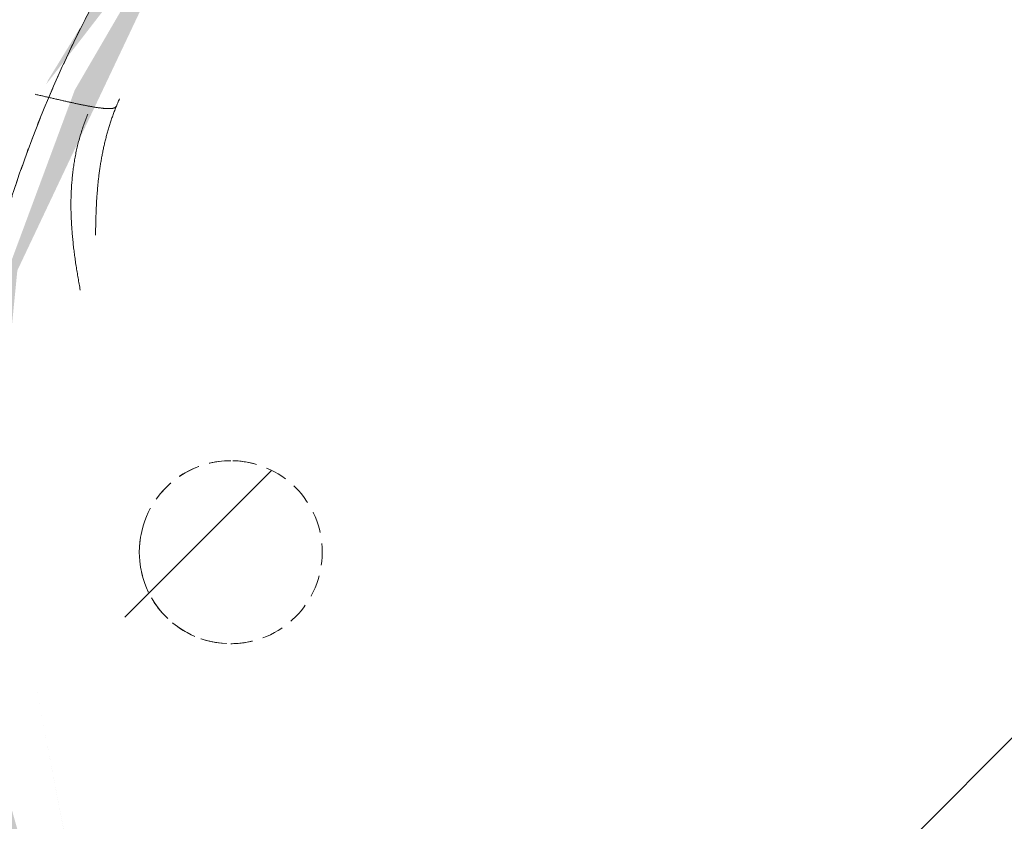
# Model space of a CAD drawing. Header units: millimetres. Extents: x 16156 to 91527, y 4646 to 113494.
# Tile 165 of 210: x 24545 to 24760, y 82223 to 82399. Entities that reach past the tile are written whole.
import ezdxf

# ---------------------------------------------------------------- set-up
doc = ezdxf.new("R2010")
doc.units = ezdxf.units.MM
doc.linetypes.add('ARC Demolished', pattern=[7.14375, 4.7625, -2.38125])
for name, color, linetype, lineweight in [('A--AR9__AlgVoorz', 1, 'Continuous', 9), ('A--L74__VasteSanitaireVoorz', 1, 'ARC Demolished', 9), ('A--L82__LosseGebruikersInvent', 1, 'ARC Demolished', 9)]:
    doc.layers.add(name, color=color, linetype=linetype, lineweight=lineweight)
pattern_1 = [(45, (0, 0), (-212.132, 212.132), [])]
pattern_2 = [(135, (82282.24, -24786.26), (-212.132, -212.132), [])]

# ---------------------------------------------------------------- blocks, each defined once
blk = doc.blocks.new('FP_199-AB-Begane grond - slooptekening')
at = {"layer": 'A--L82__LosseGebruikersInvent', "color": 240, "linetype": 'Continuous'}
for p, q in [((24559.67, 82377.13), (24559.55, 82376.83)), ((24559.67, 82377.13), (24559.55, 82376.83)), ((24559.78, 82377.42), (24559.67, 82377.13)), ((24559.78, 82377.42), (24559.67, 82377.13)), ((24559.9, 82377.71), (24559.78, 82377.42)), ((24559.9, 82377.71), (24559.78, 82377.42)), ((24560.02, 82378.01), (24559.9, 82377.71)), ((24560.02, 82378.01), (24559.9, 82377.71)), ((24558.91, 82375.05), (24558.81, 82374.75)), ((24558.91, 82375.05), (24558.81, 82374.75)), ((24559.01, 82375.35), (24558.91, 82375.05)), ((24559.01, 82375.35), (24558.91, 82375.05)), ((24559.12, 82375.65), (24559.01, 82375.35)), ((24559.12, 82375.65), (24559.01, 82375.35)), ((24559.22, 82375.95), (24559.12, 82375.65)), ((24559.22, 82375.95), (24559.12, 82375.65)), ((24559.33, 82376.24), (24559.22, 82375.95)), ((24559.33, 82376.24), (24559.22, 82375.95)), ((24559.44, 82376.54), (24559.33, 82376.24)), ((24559.44, 82376.54), (24559.33, 82376.24)), ((24559.55, 82376.83), (24559.44, 82376.54)), ((24559.55, 82376.83), (24559.44, 82376.54)), ((24558.26, 82372.94), (24558.17, 82372.63)), ((24558.26, 82372.94), (24558.17, 82372.63)), ((24558.34, 82373.24), (24558.26, 82372.94)), ((24558.34, 82373.24), (24558.26, 82372.94)), ((24558.43, 82373.54), (24558.34, 82373.24)), ((24558.43, 82373.54), (24558.34, 82373.24)), ((24558.52, 82373.85), (24558.43, 82373.54)), ((24558.52, 82373.85), (24558.43, 82373.54)), ((24558.62, 82374.15), (24558.52, 82373.85)), ((24558.62, 82374.15), (24558.52, 82373.85)), ((24558.71, 82374.45), (24558.62, 82374.15)), ((24558.71, 82374.45), (24558.62, 82374.15)), ((24558.81, 82374.75), (24558.71, 82374.45)), ((24558.81, 82374.75), (24558.71, 82374.45)), ((24557.7, 82370.79), (24557.63, 82370.48)), ((24557.7, 82370.79), (24557.63, 82370.48)), ((24557.77, 82371.1), (24557.7, 82370.79)), ((24557.77, 82371.1), (24557.7, 82370.79)), ((24557.85, 82371.4), (24557.77, 82371.1)), ((24557.85, 82371.4), (24557.77, 82371.1)), ((24557.92, 82371.71), (24557.85, 82371.4)), ((24557.92, 82371.71), (24557.85, 82371.4)), ((24558, 82372.02), (24557.92, 82371.71)), ((24558, 82372.02), (24557.92, 82371.71)), ((24558.09, 82372.33), (24558, 82372.02)), ((24558.09, 82372.33), (24558, 82372.02)), ((24558.17, 82372.63), (24558.09, 82372.33)), ((24558.17, 82372.63), (24558.09, 82372.33)), ((24557.24, 82368.6), (24557.18, 82368.29)), ((24557.24, 82368.6), (24557.18, 82368.29)), ((24557.3, 82368.92), (24557.24, 82368.6)), ((24557.3, 82368.92), (24557.24, 82368.6)), ((24557.36, 82369.23), (24557.3, 82368.92)), ((24557.36, 82369.23), (24557.3, 82368.92)), ((24557.42, 82369.54), (24557.36, 82369.23)), ((24557.42, 82369.54), (24557.36, 82369.23)), ((24557.49, 82369.86), (24557.42, 82369.54)), ((24557.49, 82369.86), (24557.42, 82369.54)), ((24557.56, 82370.17), (24557.49, 82369.86)), ((24557.56, 82370.17), (24557.49, 82369.86)), ((24557.63, 82370.48), (24557.56, 82370.17)), ((24557.63, 82370.48), (24557.56, 82370.17)), ((24556.88, 82366.39), (24556.83, 82366.08)), ((24556.88, 82366.39), (24556.83, 82366.08)), ((24556.92, 82366.71), (24556.88, 82366.39)), ((24556.92, 82366.71), (24556.88, 82366.39)), ((24556.97, 82367.03), (24556.92, 82366.71)), ((24556.97, 82367.03), (24556.92, 82366.71)), ((24557.02, 82367.34), (24556.97, 82367.03)), ((24557.02, 82367.34), (24556.97, 82367.03)), ((24557.07, 82367.66), (24557.02, 82367.34)), ((24557.07, 82367.66), (24557.02, 82367.34)), ((24557.13, 82367.98), (24557.07, 82367.66)), ((24557.13, 82367.98), (24557.07, 82367.66)), ((24557.18, 82368.29), (24557.13, 82367.98)), ((24557.18, 82368.29), (24557.13, 82367.98)), ((24556.61, 82364.16), (24556.58, 82363.84)), ((24556.61, 82364.16), (24556.58, 82363.84)), ((24556.64, 82364.48), (24556.61, 82364.16)), ((24556.64, 82364.48), (24556.61, 82364.16)), ((24556.68, 82364.8), (24556.64, 82364.48)), ((24556.68, 82364.8), (24556.64, 82364.48)), ((24556.71, 82365.12), (24556.68, 82364.8)), ((24556.71, 82365.12), (24556.68, 82364.8)), ((24556.75, 82365.44), (24556.71, 82365.12)), ((24556.75, 82365.44), (24556.71, 82365.12)), ((24556.79, 82365.76), (24556.75, 82365.44)), ((24556.79, 82365.76), (24556.75, 82365.44)), ((24556.83, 82366.08), (24556.79, 82365.76)), ((24556.83, 82366.08), (24556.79, 82365.76)), ((24556.43, 82361.9), (24556.41, 82361.57)), ((24556.43, 82361.9), (24556.41, 82361.57)), ((24556.45, 82362.22), (24556.43, 82361.9)), ((24556.45, 82362.22), (24556.43, 82361.9)), ((24556.47, 82362.55), (24556.45, 82362.22)), ((24556.47, 82362.55), (24556.45, 82362.22)), ((24556.49, 82362.87), (24556.47, 82362.55)), ((24556.49, 82362.87), (24556.47, 82362.55)), ((24556.52, 82363.19), (24556.49, 82362.87)), ((24556.52, 82363.19), (24556.49, 82362.87)), ((24556.55, 82363.51), (24556.52, 82363.19)), ((24556.55, 82363.51), (24556.52, 82363.19)), ((24556.58, 82363.84), (24556.55, 82363.51)), ((24556.58, 82363.84), (24556.55, 82363.51)), ((24556.35, 82359.95), (24556.34, 82359.62)), ((24556.35, 82359.95), (24556.34, 82359.62)), ((24556.36, 82360.27), (24556.35, 82359.95)), ((24556.36, 82360.27), (24556.35, 82359.95)), ((24556.37, 82360.6), (24556.36, 82360.27)), ((24556.37, 82360.6), (24556.36, 82360.27)), ((24556.38, 82360.93), (24556.37, 82360.6)), ((24556.38, 82360.93), (24556.37, 82360.6)), ((24556.39, 82361.25), (24556.38, 82360.93)), ((24556.39, 82361.25), (24556.38, 82360.93)), ((24556.41, 82361.57), (24556.39, 82361.25)), ((24556.41, 82361.57), (24556.39, 82361.25)), ((24556.33, 82358.97), (24556.32, 82358.64)), ((24556.33, 82358.97), (24556.32, 82358.64)), ((24556.32, 82358.64), (24556.32, 82358.31)), ((24556.32, 82358.64), (24556.32, 82358.31)), ((24556.32, 82358.31), (24556.32, 82357.99)), ((24556.32, 82358.31), (24556.32, 82357.99)), ((24556.32, 82357.99), (24556.32, 82357.66)), ((24556.32, 82357.99), (24556.32, 82357.66)), ((24556.32, 82357.66), (24556.33, 82357.33)), ((24556.32, 82357.66), (24556.33, 82357.33)), ((24556.34, 82359.62), (24556.33, 82359.3)), ((24556.34, 82359.62), (24556.33, 82359.3)), ((24556.33, 82359.3), (24556.33, 82358.97)), ((24556.33, 82359.3), (24556.33, 82358.97)), ((24556.33, 82357.33), (24556.33, 82357)), ((24556.33, 82357.33), (24556.33, 82357)), ((24556.33, 82357), (24556.34, 82356.67)), ((24556.33, 82357), (24556.34, 82356.67)), ((24556.34, 82356.67), (24556.35, 82356.35)), ((24556.34, 82356.67), (24556.35, 82356.35)), ((24556.35, 82356.35), (24556.36, 82356.02)), ((24556.35, 82356.35), (24556.36, 82356.02)), ((24556.36, 82356.02), (24556.37, 82355.69)), ((24556.36, 82356.02), (24556.37, 82355.69)), ((24556.37, 82355.69), (24556.38, 82355.36)), ((24556.37, 82355.69), (24556.38, 82355.36)), ((24556.38, 82355.36), (24556.39, 82355.03)), ((24556.38, 82355.36), (24556.39, 82355.03)), ((24556.39, 82355.03), (24556.41, 82354.7)), ((24556.39, 82355.03), (24556.41, 82354.7)), ((24556.41, 82354.7), (24556.43, 82354.37)), ((24556.41, 82354.7), (24556.43, 82354.37)), ((24556.43, 82354.37), (24556.44, 82354.04)), ((24556.43, 82354.37), (24556.44, 82354.04)), ((24556.44, 82354.04), (24556.46, 82353.71)), ((24556.44, 82354.04), (24556.46, 82353.71)), ((24556.46, 82353.71), (24556.49, 82353.38)), ((24556.46, 82353.71), (24556.49, 82353.38)), ((24556.49, 82353.38), (24556.51, 82353.05)), ((24556.49, 82353.38), (24556.51, 82353.05)), ((24556.51, 82353.05), (24556.53, 82352.72)), ((24556.51, 82353.05), (24556.53, 82352.72)), ((24556.53, 82352.72), (24556.56, 82352.39)), ((24556.53, 82352.72), (24556.56, 82352.39)), ((24556.56, 82352.39), (24556.58, 82352.06)), ((24556.56, 82352.39), (24556.58, 82352.06)), ((24556.58, 82352.06), (24556.61, 82351.73)), ((24556.58, 82352.06), (24556.61, 82351.73)), ((24556.61, 82351.73), (24556.64, 82351.4)), ((24556.61, 82351.73), (24556.64, 82351.4)), ((24556.64, 82351.4), (24556.67, 82351.07)), ((24556.64, 82351.4), (24556.67, 82351.07)), ((24556.67, 82351.07), (24556.7, 82350.74)), ((24556.67, 82351.07), (24556.7, 82350.74)), ((24556.7, 82350.74), (24556.73, 82350.41)), ((24556.7, 82350.74), (24556.73, 82350.41)), ((24556.73, 82350.41), (24556.77, 82350.08)), ((24556.73, 82350.41), (24556.77, 82350.08)), ((24556.77, 82350.08), (24556.8, 82349.74)), ((24556.77, 82350.08), (24556.8, 82349.74)), ((24556.8, 82349.74), (24556.84, 82349.41)), ((24556.8, 82349.74), (24556.84, 82349.41)), ((24556.84, 82349.41), (24556.88, 82349.08)), ((24556.84, 82349.41), (24556.88, 82349.08)), ((24556.88, 82349.08), (24556.91, 82348.75)), ((24556.88, 82349.08), (24556.91, 82348.75)), ((24556.91, 82348.75), (24556.95, 82348.42)), ((24556.91, 82348.75), (24556.95, 82348.42)), ((24556.95, 82348.42), (24556.99, 82348.09)), ((24556.95, 82348.42), (24556.99, 82348.09)), ((24556.99, 82348.09), (24557.04, 82347.76)), ((24556.99, 82348.09), (24557.04, 82347.76)), ((24557.04, 82347.76), (24557.08, 82347.43)), ((24557.04, 82347.76), (24557.08, 82347.43)), ((24557.08, 82347.43), (24557.12, 82347.1)), ((24557.08, 82347.43), (24557.12, 82347.1)), ((24557.12, 82347.1), (24557.17, 82346.77)), ((24557.12, 82347.1), (24557.17, 82346.77)), ((24557.17, 82346.77), (24557.21, 82346.44)), ((24557.17, 82346.77), (24557.21, 82346.44)), ((24557.21, 82346.44), (24557.26, 82346.11)), ((24557.21, 82346.44), (24557.26, 82346.11)), ((24557.26, 82346.11), (24557.31, 82345.78)), ((24557.26, 82346.11), (24557.31, 82345.78)), ((24557.31, 82345.78), (24557.35, 82345.45)), ((24557.31, 82345.78), (24557.35, 82345.45)), ((24557.35, 82345.45), (24557.4, 82345.12)), ((24557.35, 82345.45), (24557.4, 82345.12)), ((24557.4, 82345.12), (24557.45, 82344.79)), ((24557.4, 82345.12), (24557.45, 82344.79)), ((24557.45, 82344.79), (24557.5, 82344.46)), ((24557.45, 82344.79), (24557.5, 82344.46)), ((24557.5, 82344.46), (24557.56, 82344.13)), ((24557.5, 82344.46), (24557.56, 82344.13)), ((24557.56, 82344.13), (24557.61, 82343.8)), ((24557.56, 82344.13), (24557.61, 82343.8)), ((24557.61, 82343.8), (24557.66, 82343.47)), ((24557.61, 82343.8), (24557.66, 82343.47)), ((24557.66, 82343.47), (24557.72, 82343.14)), ((24557.66, 82343.47), (24557.72, 82343.14)), ((24557.72, 82343.14), (24557.77, 82342.82)), ((24557.72, 82343.14), (24557.77, 82342.82)), ((24557.77, 82342.82), (24557.83, 82342.49)), ((24557.77, 82342.82), (24557.83, 82342.49)), ((24557.83, 82342.49), (24557.88, 82342.16)), ((24557.83, 82342.49), (24557.88, 82342.16)), ((24557.88, 82342.16), (24557.94, 82341.83)), ((24557.88, 82342.16), (24557.94, 82341.83)), ((24557.94, 82341.83), (24558, 82341.5)), ((24557.94, 82341.83), (24558, 82341.5)), ((24558, 82341.5), (24558.05, 82341.17)), ((24558, 82341.5), (24558.05, 82341.17)), ((24558.05, 82341.17), (24558.11, 82340.85)), ((24558.05, 82341.17), (24558.11, 82340.85)), ((24558.11, 82340.85), (24558.17, 82340.52)), ((24558.11, 82340.85), (24558.17, 82340.52)), ((24558.17, 82340.52), (24558.23, 82340.19)), ((24558.17, 82340.52), (24558.23, 82340.19)), ((24558.23, 82340.19), (24558.29, 82339.87)), ((24558.23, 82340.19), (24558.29, 82339.87)), ((24558.29, 82339.87), (24558.35, 82339.54)), ((24558.29, 82339.87), (24558.35, 82339.54))]:
    blk.add_line(p, q, dxfattribs=at)
blk = doc.blocks.new('FP_206-AB-Begane grond - slooptekening')
at = {"layer": 'A--L74__VasteSanitaireVoorz', "color": 240, "linetype": 'Continuous'}
for p, q in [((-97.4, -220.08), (-97.37, -220.1)), ((-97.4, -220.08), (-97.37, -220.1)), ((-97.37, -220.1), (-97.35, -220.12)), ((-97.37, -220.1), (-97.35, -220.12)), ((-97.35, -220.12), (-97.32, -220.14)), ((-97.35, -220.12), (-97.32, -220.14)), ((-97.32, -220.14), (-97.29, -220.16)), ((-97.32, -220.14), (-97.29, -220.16)), ((-97.29, -220.16), (-97.27, -220.19)), ((-97.29, -220.16), (-97.27, -220.19)), ((-97.27, -220.19), (-97.24, -220.22)), ((-97.27, -220.19), (-97.24, -220.22)), ((-97.24, -220.22), (-97.22, -220.25)), ((-97.24, -220.22), (-97.22, -220.25)), ((-97.22, -220.25), (-97.19, -220.28)), ((-97.22, -220.25), (-97.19, -220.28)), ((-97.19, -220.28), (-97.17, -220.32)), ((-97.19, -220.28), (-97.17, -220.32)), ((-97.17, -220.32), (-97.15, -220.36)), ((-97.17, -220.32), (-97.15, -220.36)), ((-97.15, -220.36), (-97.13, -220.4)), ((-97.15, -220.36), (-97.13, -220.4)), ((-97.13, -220.4), (-97.11, -220.44)), ((-97.13, -220.4), (-97.11, -220.44)), ((-97.11, -220.44), (-97.1, -220.49)), ((-97.11, -220.44), (-97.1, -220.49)), ((-97.1, -220.49), (-97.08, -220.54)), ((-97.1, -220.49), (-97.08, -220.54)), ((-97.08, -220.54), (-97.06, -220.59)), ((-97.08, -220.54), (-97.06, -220.59)), ((-97.06, -220.59), (-97.05, -220.64)), ((-97.06, -220.59), (-97.05, -220.64)), ((-97.05, -220.64), (-97.04, -220.69)), ((-97.05, -220.64), (-97.04, -220.69)), ((-97.04, -220.69), (-97.02, -220.75)), ((-97.04, -220.69), (-97.02, -220.75)), ((-97.02, -220.75), (-97.01, -220.81)), ((-97.02, -220.75), (-97.01, -220.81)), ((-97.01, -220.81), (-97, -220.87)), ((-97.01, -220.81), (-97, -220.87)), ((-97, -220.87), (-96.99, -220.93)), ((-97, -220.87), (-96.99, -220.93)), ((-96.99, -220.93), (-96.98, -221)), ((-96.99, -220.93), (-96.98, -221)), ((-96.98, -221), (-96.98, -221.07)), ((-96.98, -221), (-96.98, -221.07)), ((-96.98, -221.07), (-96.97, -221.14)), ((-96.98, -221.07), (-96.97, -221.14)), ((-96.97, -221.14), (-96.96, -221.21)), ((-96.97, -221.14), (-96.96, -221.21)), ((-96.96, -221.21), (-96.96, -221.29)), ((-96.96, -221.21), (-96.96, -221.29)), ((-96.96, -221.29), (-96.95, -221.37)), ((-96.96, -221.29), (-96.95, -221.37)), ((-96.95, -221.37), (-96.95, -221.44)), ((-96.95, -221.37), (-96.95, -221.44)), ((-96.95, -221.44), (-96.95, -221.53)), ((-96.95, -221.44), (-96.95, -221.53)), ((-96.95, -221.53), (-96.95, -221.61)), ((-96.95, -221.53), (-96.95, -221.61)), ((-96.95, -221.61), (-96.95, -221.7)), ((-96.95, -221.61), (-96.95, -221.7)), ((-96.95, -221.7), (-96.95, -221.79)), ((-96.95, -221.7), (-96.95, -221.79)), ((-97.14, -223.86), (-97.15, -223.99)), ((-97.14, -223.86), (-97.15, -223.99)), ((-97.12, -223.74), (-97.14, -223.86)), ((-97.12, -223.74), (-97.14, -223.86)), ((-97.1, -223.61), (-97.12, -223.74)), ((-97.1, -223.61), (-97.12, -223.74)), ((-97.09, -223.49), (-97.1, -223.61)), ((-97.09, -223.49), (-97.1, -223.61)), ((-97.07, -223.36), (-97.09, -223.49)), ((-97.07, -223.36), (-97.09, -223.49)), ((-97.06, -223.25), (-97.07, -223.36)), ((-97.06, -223.25), (-97.07, -223.36)), ((-97.04, -223.13), (-97.06, -223.25)), ((-97.04, -223.13), (-97.06, -223.25)), ((-97.03, -223.01), (-97.04, -223.13)), ((-97.03, -223.01), (-97.04, -223.13)), ((-97.02, -222.9), (-97.03, -223.01)), ((-97.02, -222.9), (-97.03, -223.01)), ((-97.01, -222.79), (-97.02, -222.9)), ((-97.01, -222.79), (-97.02, -222.9)), ((-97, -222.68), (-97.01, -222.79)), ((-97, -222.68), (-97.01, -222.79)), ((-96.99, -222.57), (-97, -222.68)), ((-96.99, -222.57), (-97, -222.68)), ((-96.98, -222.46), (-96.99, -222.57)), ((-96.98, -222.46), (-96.99, -222.57)), ((-96.97, -222.36), (-96.98, -222.46)), ((-96.97, -222.36), (-96.98, -222.46)), ((-96.96, -222.16), (-96.97, -222.26)), ((-96.96, -222.16), (-96.97, -222.26)), ((-96.97, -222.26), (-96.97, -222.36)), ((-96.97, -222.26), (-96.97, -222.36)), ((-96.95, -221.97), (-96.96, -222.06)), ((-96.95, -221.97), (-96.96, -222.06)), ((-96.96, -222.06), (-96.96, -222.16)), ((-96.96, -222.06), (-96.96, -222.16)), ((-96.95, -221.79), (-96.95, -221.88)), ((-96.95, -221.79), (-96.95, -221.88)), ((-96.95, -221.88), (-96.95, -221.97)), ((-96.95, -221.88), (-96.95, -221.97)), ((-97.49, -225.99), (-97.52, -226.15)), ((-97.49, -225.99), (-97.52, -226.15)), ((-97.46, -225.84), (-97.49, -225.99)), ((-97.46, -225.84), (-97.49, -225.99)), ((-97.43, -225.69), (-97.46, -225.84)), ((-97.43, -225.69), (-97.46, -225.84)), ((-97.4, -225.54), (-97.43, -225.69)), ((-97.4, -225.54), (-97.43, -225.69)), ((-97.38, -225.39), (-97.4, -225.54)), ((-97.38, -225.39), (-97.4, -225.54)), ((-97.35, -225.24), (-97.38, -225.39)), ((-97.35, -225.24), (-97.38, -225.39)), ((-97.33, -225.09), (-97.35, -225.24)), ((-97.33, -225.09), (-97.35, -225.24)), ((-97.3, -224.95), (-97.33, -225.09)), ((-97.3, -224.95), (-97.33, -225.09)), ((-97.28, -224.81), (-97.3, -224.95)), ((-97.28, -224.81), (-97.3, -224.95)), ((-97.26, -224.67), (-97.28, -224.81)), ((-97.26, -224.67), (-97.28, -224.81)), ((-97.23, -224.53), (-97.26, -224.67)), ((-97.23, -224.53), (-97.26, -224.67)), ((-97.21, -224.39), (-97.23, -224.53)), ((-97.21, -224.39), (-97.23, -224.53)), ((-97.19, -224.26), (-97.21, -224.39)), ((-97.19, -224.26), (-97.21, -224.39)), ((-97.17, -224.12), (-97.19, -224.26)), ((-97.17, -224.12), (-97.19, -224.26)), ((-97.15, -223.99), (-97.17, -224.12)), ((-97.15, -223.99), (-97.17, -224.12)), ((-97.91, -228.14), (-97.95, -228.31)), ((-97.91, -228.14), (-97.95, -228.31)), ((-97.87, -227.97), (-97.91, -228.14)), ((-97.87, -227.97), (-97.91, -228.14)), ((-97.84, -227.79), (-97.87, -227.97)), ((-97.84, -227.79), (-97.87, -227.97)), ((-97.8, -227.62), (-97.84, -227.79)), ((-97.8, -227.62), (-97.84, -227.79)), ((-97.77, -227.45), (-97.8, -227.62)), ((-97.77, -227.45), (-97.8, -227.62)), ((-97.74, -227.29), (-97.77, -227.45)), ((-97.74, -227.29), (-97.77, -227.45)), ((-97.7, -227.12), (-97.74, -227.29)), ((-97.7, -227.12), (-97.74, -227.29)), ((-97.67, -226.95), (-97.7, -227.12)), ((-97.67, -226.95), (-97.7, -227.12)), ((-97.64, -226.79), (-97.67, -226.95)), ((-97.64, -226.79), (-97.67, -226.95)), ((-97.61, -226.63), (-97.64, -226.79)), ((-97.61, -226.63), (-97.64, -226.79)), ((-97.57, -226.47), (-97.61, -226.63)), ((-97.57, -226.47), (-97.61, -226.63)), ((-97.54, -226.31), (-97.57, -226.47)), ((-97.54, -226.31), (-97.57, -226.47)), ((-97.52, -226.15), (-97.54, -226.31)), ((-97.52, -226.15), (-97.54, -226.31)), ((-98.38, -230.32), (-98.42, -230.51)), ((-98.38, -230.32), (-98.42, -230.51)), ((-98.34, -230.13), (-98.38, -230.32)), ((-98.34, -230.13), (-98.38, -230.32)), ((-98.3, -229.95), (-98.34, -230.13)), ((-98.3, -229.95), (-98.34, -230.13)), ((-98.26, -229.76), (-98.3, -229.95)), ((-98.26, -229.76), (-98.3, -229.95)), ((-98.22, -229.58), (-98.26, -229.76)), ((-98.22, -229.58), (-98.26, -229.76)), ((-98.18, -229.39), (-98.22, -229.58)), ((-98.18, -229.39), (-98.22, -229.58)), ((-98.14, -229.21), (-98.18, -229.39)), ((-98.14, -229.21), (-98.18, -229.39)), ((-98.1, -229.03), (-98.14, -229.21)), ((-98.1, -229.03), (-98.14, -229.21)), ((-98.06, -228.85), (-98.1, -229.03)), ((-98.06, -228.85), (-98.1, -229.03)), ((-98.02, -228.67), (-98.06, -228.85)), ((-98.02, -228.67), (-98.06, -228.85)), ((-97.98, -228.49), (-98.02, -228.67)), ((-97.98, -228.49), (-98.02, -228.67)), ((-97.95, -228.31), (-97.98, -228.49)), ((-97.95, -228.31), (-97.98, -228.49)), ((-98.86, -232.46), (-98.91, -232.65)), ((-98.86, -232.46), (-98.91, -232.65)), ((-98.81, -232.26), (-98.86, -232.46)), ((-98.81, -232.26), (-98.86, -232.46)), ((-98.77, -232.06), (-98.81, -232.26)), ((-98.77, -232.06), (-98.81, -232.26)), ((-98.72, -231.86), (-98.77, -232.06)), ((-98.72, -231.86), (-98.77, -232.06)), ((-98.68, -231.67), (-98.72, -231.86)), ((-98.68, -231.67), (-98.72, -231.86)), ((-98.64, -231.47), (-98.68, -231.67)), ((-98.64, -231.47), (-98.68, -231.67)), ((-98.59, -231.28), (-98.64, -231.47)), ((-98.59, -231.28), (-98.64, -231.47)), ((-98.55, -231.09), (-98.59, -231.28)), ((-98.55, -231.09), (-98.59, -231.28)), ((-98.51, -230.89), (-98.55, -231.09)), ((-98.51, -230.89), (-98.55, -231.09)), ((-98.46, -230.7), (-98.51, -230.89)), ((-98.46, -230.7), (-98.51, -230.89)), ((-98.42, -230.51), (-98.46, -230.7)), ((-98.42, -230.51), (-98.46, -230.7)), ((-99.32, -234.48), (-99.37, -234.68)), ((-99.32, -234.48), (-99.37, -234.68)), ((-99.28, -234.27), (-99.32, -234.48)), ((-99.28, -234.27), (-99.32, -234.48)), ((-99.23, -234.07), (-99.28, -234.27)), ((-99.23, -234.07), (-99.28, -234.27)), ((-99.18, -233.86), (-99.23, -234.07)), ((-99.18, -233.86), (-99.23, -234.07)), ((-99.14, -233.66), (-99.18, -233.86)), ((-99.14, -233.66), (-99.18, -233.86)), ((-99.09, -233.46), (-99.14, -233.66)), ((-99.09, -233.46), (-99.14, -233.66)), ((-99.04, -233.26), (-99.09, -233.46)), ((-99.04, -233.26), (-99.09, -233.46)), ((-99, -233.06), (-99.04, -233.26)), ((-99, -233.06), (-99.04, -233.26)), ((-98.95, -232.85), (-99, -233.06)), ((-98.95, -232.85), (-99, -233.06)), ((-98.91, -232.65), (-98.95, -232.85)), ((-98.91, -232.65), (-98.95, -232.85)), ((-99.85, -236.75), (-99.9, -236.96)), ((-99.85, -236.75), (-99.9, -236.96)), ((-99.8, -236.54), (-99.85, -236.75)), ((-99.8, -236.54), (-99.85, -236.75)), ((-99.75, -236.33), (-99.8, -236.54)), ((-99.75, -236.33), (-99.8, -236.54)), ((-99.71, -236.13), (-99.75, -236.33)), ((-99.71, -236.13), (-99.75, -236.33)), ((-99.66, -235.92), (-99.71, -236.13)), ((-99.66, -235.92), (-99.71, -236.13)), ((-99.61, -235.71), (-99.66, -235.92)), ((-99.61, -235.71), (-99.66, -235.92)), ((-99.56, -235.51), (-99.61, -235.71)), ((-99.56, -235.51), (-99.61, -235.71)), ((-99.51, -235.3), (-99.56, -235.51)), ((-99.51, -235.3), (-99.56, -235.51)), ((-99.47, -235.09), (-99.51, -235.3)), ((-99.47, -235.09), (-99.51, -235.3)), ((-99.42, -234.89), (-99.47, -235.09)), ((-99.42, -234.89), (-99.47, -235.09)), ((-99.37, -234.68), (-99.42, -234.89)), ((-99.37, -234.68), (-99.42, -234.89)), ((-100.04, -237.59), (-100.09, -237.79)), ((-100.04, -237.59), (-100.09, -237.79)), ((-99.99, -237.38), (-100.04, -237.59)), ((-99.99, -237.38), (-100.04, -237.59)), ((-99.95, -237.17), (-99.99, -237.38)), ((-99.95, -237.17), (-99.99, -237.38)), ((-99.9, -236.96), (-99.95, -237.17)), ((-99.9, -236.96), (-99.95, -237.17))]:
    blk.add_line(p, q, dxfattribs=at)
at = {"layer": 'A--L74__VasteSanitaireVoorz', "flags": 128}
blk.add_lwpolyline([(255, 0), (254.8, -10.2), (254.18, -20.38), (253.17, -30.53), (251.74, -40.63), (249.92, -50.66), (247.69, -60.61), (245.07, -70.47), (242.06, -80.21), (238.65, -89.83), (234.87, -99.3), (230.71, -108.61), (226.18, -117.75), (221.29, -126.7), (216.05, -135.45), (210.46, -143.98), (204.53, -152.28), (198.28, -160.34), (191.71, -168.14), (184.83, -175.67), (177.66, -182.93), (170.2, -189.88), (162.47, -196.54), (154.48, -202.88), (146.25, -208.89), (137.78, -214.58), (129.09, -219.91), (120.19, -224.9), (111.1, -229.53), (101.83, -233.78), (92.4, -237.67), (82.82, -241.17), (73.11, -244.29), (63.28, -247.02), (53.36, -249.36), (43.34, -251.29), (33.26, -252.82), (23.12, -253.95), (12.95, -254.67), (2.75, -254.99), (-7.45, -254.89), (-17.63, -254.39), (-27.79, -253.48), (-37.91, -252.17), (-47.96, -250.45), (-57.94, -248.33), (-67.82, -245.82), (-77.6, -242.91), (-87.25, -239.61), (-96.76, -235.93), (-106.12, -231.87), (-115.3, -227.44), (-124.31, -222.65), (-133.11, -217.5), (-141.7, -212), (-150.07, -206.17), (-158.19, -200), (-166.06, -193.51), (-173.67, -186.72), (-181, -179.62), (-188.04, -172.24), (-194.77, -164.59), (-201.2, -156.67), (-207.3, -148.49), (-213.08, -140.09), (-218.51, -131.45), (-223.59, -122.61), (-228.31, -113.57), (-232.67, -104.35), (-236.66, -94.96), (-240.27, -85.42), (-243.49, -75.75), (-246.32, -65.95), (-248.76, -56.04), (-250.81, -46.05), (-252.45, -35.99), (-253.69, -25.86), (-254.52, -15.7), (-254.94, -5.51), (-255, 0)], dxfattribs=at)
blk = doc.blocks.new('FP_208-AB-Begane grond - slooptekening')
at = {"layer": 'A--L74__VasteSanitaireVoorz', "color": 240, "linetype": 'Continuous'}
for p, q in [((-99.09, -219.32), (-98.86, -219.42)), ((-99.09, -219.32), (-98.86, -219.42)), ((-98.86, -219.42), (-98.64, -219.52)), ((-98.86, -219.42), (-98.64, -219.52)), ((-98.64, -219.52), (-98.41, -219.62)), ((-98.64, -219.52), (-98.41, -219.62)), ((-98.41, -219.62), (-98.18, -219.72)), ((-98.41, -219.62), (-98.18, -219.72)), ((-98.18, -219.72), (-97.95, -219.82)), ((-98.18, -219.72), (-97.95, -219.82)), ((-97.95, -219.82), (-97.72, -219.91)), ((-97.95, -219.82), (-97.72, -219.91)), ((-97.72, -219.91), (-97.49, -220.01)), ((-97.72, -219.91), (-97.49, -220.01)), ((-97.49, -220.01), (-97.26, -220.1)), ((-97.49, -220.01), (-97.26, -220.1)), ((-97.26, -220.1), (-97.03, -220.19)), ((-97.26, -220.1), (-97.03, -220.19)), ((-97.03, -220.19), (-96.8, -220.28)), ((-97.03, -220.19), (-96.8, -220.28)), ((-96.8, -220.28), (-96.56, -220.37)), ((-96.8, -220.28), (-96.56, -220.37)), ((-96.56, -220.37), (-96.33, -220.46)), ((-96.56, -220.37), (-96.33, -220.46)), ((-96.33, -220.46), (-96.1, -220.55)), ((-96.33, -220.46), (-96.1, -220.55)), ((-96.1, -220.55), (-95.86, -220.64)), ((-96.1, -220.55), (-95.86, -220.64)), ((-95.86, -220.64), (-95.63, -220.72)), ((-95.86, -220.64), (-95.63, -220.72)), ((-95.63, -220.72), (-95.4, -220.81)), ((-95.63, -220.72), (-95.4, -220.81)), ((-95.4, -220.81), (-95.16, -220.89)), ((-95.4, -220.81), (-95.16, -220.89)), ((-95.16, -220.89), (-94.93, -220.97)), ((-95.16, -220.89), (-94.93, -220.97)), ((-94.93, -220.97), (-94.69, -221.06)), ((-94.93, -220.97), (-94.69, -221.06)), ((-94.69, -221.06), (-94.46, -221.14)), ((-94.69, -221.06), (-94.46, -221.14)), ((-94.46, -221.14), (-94.22, -221.21)), ((-94.46, -221.14), (-94.22, -221.21)), ((-94.22, -221.21), (-93.98, -221.29)), ((-94.22, -221.21), (-93.98, -221.29)), ((-93.98, -221.29), (-93.74, -221.37)), ((-93.98, -221.29), (-93.74, -221.37)), ((-93.74, -221.37), (-93.51, -221.45)), ((-93.74, -221.37), (-93.51, -221.45)), ((-93.51, -221.45), (-93.27, -221.52)), ((-93.51, -221.45), (-93.27, -221.52)), ((-93.27, -221.52), (-93.03, -221.59)), ((-93.27, -221.52), (-93.03, -221.59)), ((-93.03, -221.59), (-92.79, -221.67)), ((-93.03, -221.59), (-92.79, -221.67)), ((-92.79, -221.67), (-92.55, -221.74)), ((-92.79, -221.67), (-92.55, -221.74)), ((-92.55, -221.74), (-92.31, -221.81)), ((-92.55, -221.74), (-92.31, -221.81)), ((-92.31, -221.81), (-92.07, -221.88)), ((-92.31, -221.81), (-92.07, -221.88)), ((-92.07, -221.88), (-91.83, -221.95)), ((-92.07, -221.88), (-91.83, -221.95)), ((-91.83, -221.95), (-91.59, -222.01)), ((-91.83, -221.95), (-91.59, -222.01)), ((-91.59, -222.01), (-91.35, -222.08)), ((-91.59, -222.01), (-91.35, -222.08)), ((-91.35, -222.08), (-91.11, -222.15)), ((-91.35, -222.08), (-91.11, -222.15)), ((-91.11, -222.15), (-90.87, -222.21)), ((-91.11, -222.15), (-90.87, -222.21)), ((-90.87, -222.21), (-90.63, -222.27)), ((-90.87, -222.21), (-90.63, -222.27)), ((-90.63, -222.27), (-90.38, -222.34)), ((-90.63, -222.27), (-90.38, -222.34)), ((-90.38, -222.34), (-90.14, -222.4)), ((-90.38, -222.34), (-90.14, -222.4)), ((-90.14, -222.4), (-89.9, -222.46)), ((-90.14, -222.4), (-89.9, -222.46)), ((-89.9, -222.46), (-89.65, -222.52)), ((-89.9, -222.46), (-89.65, -222.52)), ((-89.65, -222.52), (-89.41, -222.57)), ((-89.65, -222.52), (-89.41, -222.57)), ((-89.41, -222.57), (-89.16, -222.63)), ((-89.41, -222.57), (-89.16, -222.63)), ((-89.16, -222.63), (-88.92, -222.69)), ((-89.16, -222.63), (-88.92, -222.69)), ((-88.92, -222.69), (-88.68, -222.74)), ((-88.92, -222.69), (-88.68, -222.74)), ((-88.68, -222.74), (-88.43, -222.8)), ((-88.68, -222.74), (-88.43, -222.8)), ((-88.43, -222.8), (-88.18, -222.85)), ((-88.43, -222.8), (-88.18, -222.85)), ((-88.18, -222.85), (-87.94, -222.9)), ((-88.18, -222.85), (-87.94, -222.9)), ((-87.94, -222.9), (-87.69, -222.95)), ((-87.94, -222.9), (-87.69, -222.95)), ((-87.69, -222.95), (-87.45, -223)), ((-87.69, -222.95), (-87.45, -223)), ((-87.45, -223), (-87.2, -223.05)), ((-87.45, -223), (-87.2, -223.05)), ((-87.2, -223.05), (-86.95, -223.1)), ((-87.2, -223.05), (-86.95, -223.1)), ((-86.95, -223.1), (-86.71, -223.15)), ((-86.95, -223.1), (-86.71, -223.15)), ((-86.71, -223.15), (-86.46, -223.19)), ((-86.71, -223.15), (-86.46, -223.19)), ((-86.46, -223.19), (-86.21, -223.24)), ((-86.46, -223.19), (-86.21, -223.24)), ((-86.21, -223.24), (-85.96, -223.28)), ((-86.21, -223.24), (-85.96, -223.28)), ((-85.96, -223.28), (-85.71, -223.33)), ((-85.96, -223.28), (-85.71, -223.33)), ((-85.71, -223.33), (-85.47, -223.37)), ((-85.71, -223.33), (-85.47, -223.37)), ((-85.47, -223.37), (-85.22, -223.41)), ((-85.47, -223.37), (-85.22, -223.41)), ((-85.22, -223.41), (-84.97, -223.45)), ((-85.22, -223.41), (-84.97, -223.45)), ((-84.97, -223.45), (-84.72, -223.49)), ((-84.97, -223.45), (-84.72, -223.49)), ((-84.72, -223.49), (-84.47, -223.53)), ((-84.72, -223.49), (-84.47, -223.53)), ((-84.47, -223.53), (-84.22, -223.57)), ((-84.47, -223.53), (-84.22, -223.57)), ((-84.22, -223.57), (-83.97, -223.6)), ((-84.22, -223.57), (-83.97, -223.6)), ((-83.97, -223.6), (-83.72, -223.64)), ((-83.97, -223.6), (-83.72, -223.64)), ((-83.72, -223.64), (-83.47, -223.68)), ((-83.72, -223.64), (-83.47, -223.68)), ((-83.47, -223.68), (-83.22, -223.71)), ((-83.47, -223.68), (-83.22, -223.71)), ((-83.22, -223.71), (-82.97, -223.74)), ((-83.22, -223.71), (-82.97, -223.74)), ((-82.97, -223.74), (-82.72, -223.78)), ((-82.97, -223.74), (-82.72, -223.78)), ((-82.72, -223.78), (-82.47, -223.81)), ((-82.72, -223.78), (-82.47, -223.81)), ((-82.47, -223.81), (-82.22, -223.84)), ((-82.47, -223.81), (-82.22, -223.84)), ((-82.22, -223.84), (-81.96, -223.87)), ((-82.22, -223.84), (-81.96, -223.87)), ((-81.96, -223.87), (-81.71, -223.9)), ((-81.96, -223.87), (-81.71, -223.9)), ((-81.71, -223.9), (-81.46, -223.93)), ((-81.71, -223.9), (-81.46, -223.93)), ((-81.46, -223.93), (-81.21, -223.96)), ((-81.46, -223.93), (-81.21, -223.96)), ((-81.21, -223.96), (-80.96, -223.98)), ((-81.21, -223.96), (-80.96, -223.98)), ((-80.96, -223.98), (-80.71, -224.01)), ((-80.96, -223.98), (-80.71, -224.01)), ((-80.71, -224.01), (-80.45, -224.03)), ((-80.71, -224.01), (-80.45, -224.03)), ((-80.45, -224.03), (-80.2, -224.06)), ((-80.45, -224.03), (-80.2, -224.06)), ((-80.2, -224.06), (-79.95, -224.08)), ((-80.2, -224.06), (-79.95, -224.08)), ((-79.95, -224.08), (-79.7, -224.11)), ((-79.95, -224.08), (-79.7, -224.11)), ((-79.7, -224.11), (-79.44, -224.13)), ((-79.7, -224.11), (-79.44, -224.13)), ((-79.44, -224.13), (-79.19, -224.15)), ((-79.44, -224.13), (-79.19, -224.15)), ((-79.19, -224.15), (-78.94, -224.17)), ((-79.19, -224.15), (-78.94, -224.17)), ((-78.94, -224.17), (-78.68, -224.19)), ((-78.94, -224.17), (-78.68, -224.19)), ((-78.68, -224.19), (-78.43, -224.21)), ((-78.68, -224.19), (-78.43, -224.21)), ((-78.43, -224.21), (-78.18, -224.23)), ((-78.43, -224.21), (-78.18, -224.23)), ((-78.18, -224.23), (-77.92, -224.25)), ((-78.18, -224.23), (-77.92, -224.25)), ((-77.92, -224.25), (-77.67, -224.27)), ((-77.92, -224.25), (-77.67, -224.27)), ((-77.67, -224.27), (-77.42, -224.29)), ((-77.67, -224.27), (-77.42, -224.29)), ((-77.42, -224.29), (-77.16, -224.3)), ((-77.42, -224.29), (-77.16, -224.3)), ((-77.16, -224.3), (-76.91, -224.32)), ((-77.16, -224.3), (-76.91, -224.32)), ((-76.91, -224.32), (-76.66, -224.33)), ((-76.91, -224.32), (-76.66, -224.33)), ((-76.66, -224.33), (-76.4, -224.35)), ((-76.66, -224.33), (-76.4, -224.35)), ((-76.4, -224.35), (-76.15, -224.36)), ((-76.4, -224.35), (-76.15, -224.36)), ((-76.15, -224.36), (-75.89, -224.37)), ((-76.15, -224.36), (-75.89, -224.37)), ((-75.89, -224.37), (-75.64, -224.39)), ((-75.89, -224.37), (-75.64, -224.39)), ((-75.64, -224.39), (-75.39, -224.4)), ((-75.64, -224.39), (-75.39, -224.4)), ((-75.39, -224.4), (-75.13, -224.41)), ((-75.39, -224.4), (-75.13, -224.41)), ((-75.13, -224.41), (-74.88, -224.42)), ((-75.13, -224.41), (-74.88, -224.42)), ((-74.88, -224.42), (-74.62, -224.43)), ((-74.88, -224.42), (-74.62, -224.43)), ((-74.62, -224.43), (-74.37, -224.44)), ((-74.62, -224.43), (-74.37, -224.44)), ((-74.37, -224.44), (-74.11, -224.45)), ((-74.37, -224.44), (-74.11, -224.45)), ((-74.11, -224.45), (-73.86, -224.46)), ((-74.11, -224.45), (-73.86, -224.46)), ((-73.86, -224.46), (-73.61, -224.47)), ((-73.86, -224.46), (-73.61, -224.47)), ((-73.61, -224.47), (-73.35, -224.48)), ((-73.61, -224.47), (-73.35, -224.48)), ((-73.35, -224.48), (-73.1, -224.49)), ((-73.35, -224.48), (-73.1, -224.49)), ((-73.1, -224.49), (-72.84, -224.49)), ((-73.1, -224.49), (-72.84, -224.49)), ((-72.84, -224.49), (-72.59, -224.5)), ((-72.84, -224.49), (-72.59, -224.5)), ((-72.59, -224.5), (-72.34, -224.51)), ((-72.59, -224.5), (-72.34, -224.51)), ((-72.34, -224.51), (-72.08, -224.51)), ((-72.34, -224.51), (-72.08, -224.51)), ((-72.08, -224.51), (-71.83, -224.52)), ((-72.08, -224.51), (-71.83, -224.52)), ((-71.83, -224.52), (-71.57, -224.52)), ((-71.83, -224.52), (-71.57, -224.52)), ((-71.57, -224.52), (-71.32, -224.53)), ((-71.57, -224.52), (-71.32, -224.53)), ((-71.32, -224.53), (-71.07, -224.53)), ((-71.32, -224.53), (-71.07, -224.53)), ((-71.07, -224.53), (-70.81, -224.54)), ((-71.07, -224.53), (-70.81, -224.54)), ((-70.81, -224.54), (-70.56, -224.54)), ((-70.81, -224.54), (-70.56, -224.54)), ((-70.56, -224.54), (-70.3, -224.54)), ((-70.56, -224.54), (-70.3, -224.54)), ((-70.3, -224.54), (-70.05, -224.55)), ((-70.3, -224.54), (-70.05, -224.55)), ((-70.05, -224.55), (-69.8, -224.55)), ((-70.05, -224.55), (-69.8, -224.55)), ((-69.8, -224.55), (-69.54, -224.55)), ((-69.8, -224.55), (-69.54, -224.55)), ((-69.54, -224.55), (-69.29, -224.55)), ((-69.54, -224.55), (-69.29, -224.55))]:
    blk.add_line(p, q, dxfattribs=at)
at = {"layer": 'A--L74__VasteSanitaireVoorz', "flags": 128}
blk.add_lwpolyline([(-255, 0), (-254.8, -10.2), (-254.18, -20.38), (-253.17, -30.53), (-251.74, -40.63), (-249.92, -50.66), (-247.69, -60.61), (-245.07, -70.47), (-242.06, -80.21), (-238.65, -89.83), (-234.87, -99.3), (-230.71, -108.61), (-226.18, -117.75), (-221.29, -126.7), (-216.05, -135.45), (-210.46, -143.98), (-204.53, -152.28), (-198.28, -160.34), (-191.71, -168.14), (-184.83, -175.67), (-177.66, -182.93), (-170.2, -189.88), (-162.47, -196.54), (-154.48, -202.88), (-146.25, -208.89), (-137.78, -214.58), (-129.09, -219.91), (-120.19, -224.9), (-111.1, -229.53), (-101.83, -233.78), (-92.4, -237.67), (-82.82, -241.17), (-73.11, -244.29), (-63.28, -247.02), (-53.36, -249.36), (-43.34, -251.29), (-33.26, -252.82), (-23.12, -253.95), (-12.95, -254.67), (-2.75, -254.99), (7.45, -254.89), (17.63, -254.39), (27.79, -253.48), (37.91, -252.17), (47.96, -250.45), (57.94, -248.33), (67.82, -245.82), (77.6, -242.91), (87.25, -239.61), (96.76, -235.93), (106.12, -231.87), (115.3, -227.44), (124.31, -222.65), (133.11, -217.5), (141.7, -212), (150.07, -206.17), (158.19, -200), (166.06, -193.51), (173.67, -186.72), (181, -179.62), (188.04, -172.24), (194.77, -164.59), (201.2, -156.67), (207.3, -148.49), (213.08, -140.09), (218.51, -131.45), (223.59, -122.61), (228.31, -113.57), (232.67, -104.35), (236.66, -94.96), (240.27, -85.42), (243.49, -75.75), (246.32, -65.95), (248.76, -56.04), (250.81, -46.05), (252.45, -35.99), (253.69, -25.86), (254.52, -15.7), (254.94, -5.51), (255, 0)], dxfattribs=at)
blk = doc.blocks.new('74_PF_Sink Kitchen Round - Sink Kitchen Round-V205-AB-Begane grond - slooptekening')
at = {"layer": 'A--L74__VasteSanitaireVoorz'}
h = blk.add_hatch(dxfattribs=at)
h.set_pattern_fill('FP_36', color=256, style=0, pattern_type=2)
h.set_pattern_definition(pattern_2)
h.paths.add_polyline_path([(275, 0), (258, 0), (240.69, -89.56), (221.49, -129.53), (183.73, -179.41), (145.11, -211.73), (101.96, -235.47), (52.29, -251.2), (0, -256.59), (-38.82, -254.07), (-105.24, -234.01), (-152.78, -206.16), (-194.45, -167.5), (-225.62, -122.38), (-247.35, -69.05), (-252.5, -52.29), (-258, 0), (-275, 0), (-263.81, -73.13), (-232.39, -144.47), (-202.59, -183.73), (-156.15, -224.61), (-105.24, -252.52), (-50.73, -268.82), (0, -273.49), (62.82, -266.25), (105.24, -252.52), (156.15, -224.61), (194.45, -192.77), (241.02, -129.53), (254.07, -103.11), (269.72, -50.27)])
h = blk.add_hatch(dxfattribs=at)
h.set_pattern_fill('FP_36', color=256, style=0, pattern_type=2)
h.set_pattern_definition(pattern_2)
h.paths.add_polyline_path([(275, 0), (258, 0), (240.69, -89.56), (221.49, -129.53), (183.73, -179.41), (145.11, -211.73), (101.96, -235.47), (52.29, -251.2), (0, -256.59), (-38.82, -254.07), (-105.24, -234.01), (-152.78, -206.16), (-194.45, -167.5), (-225.62, -122.38), (-247.35, -69.05), (-252.5, -52.29), (-258, 0), (-275, 0), (-263.81, -73.13), (-232.39, -144.47), (-202.59, -183.73), (-156.15, -224.61), (-105.24, -252.52), (-50.73, -268.82), (0, -273.49), (62.82, -266.25), (105.24, -252.52), (156.15, -224.61), (194.45, -192.77), (241.02, -129.53), (254.07, -103.11), (269.72, -50.27)])
h = blk.add_hatch(dxfattribs=at)
h.set_pattern_fill('FP_36', color=256, style=0, pattern_type=2)
h.set_pattern_definition(pattern_2)
h.paths.add_polyline_path([(235, 0), (-235, 0), (-220.2, -77.75), (-193.16, -131.51), (-166.75, -163.5), (-125.24, -197.1), (-68.51, -223.43), (-48.52, -224.61), (0, -175), (17.32, -185), (19.32, -189.82), (52.29, -229.11), (131.42, -193.22), (166.75, -163.5), (194.4, -129.53), (220.2, -77.75), (230.68, -38.36)])
h.paths.add_polyline_path([(0, -235), (-17.32, -215.23), (-42.58, -230.2), (-19.32, -232.82)])
h.paths.add_polyline_path([(52.29, -229.11), (10, -212.32), (0, -235), (19.32, -232.82)])
h = blk.add_hatch(dxfattribs=at)
h.set_pattern_fill('FP_36', color=256, style=0, pattern_type=2)
h.set_pattern_definition(pattern_2)
h.paths.add_polyline_path([(235, 0), (-235, 0), (-220.2, -77.75), (-193.16, -131.51), (-166.75, -163.5), (-125.24, -197.1), (-68.51, -223.43), (-48.52, -224.61), (0, -175), (17.32, -185), (19.32, -189.82), (52.29, -229.11), (131.42, -193.22), (166.75, -163.5), (194.4, -129.53), (220.2, -77.75), (230.68, -38.36)])
h.paths.add_polyline_path([(0, -235), (-17.32, -215.23), (-42.58, -230.2), (-19.32, -232.82)])
h.paths.add_polyline_path([(52.29, -229.11), (10, -212.32), (0, -235), (19.32, -232.82)])
for centre, radius, start, end in [((0, 0), 275, 180, 0), ((0, -195), 20, 0, 180), ((0, -195), 20, 165, 180), ((0, -195), 20, 360, 15), ((0, -195), 20, 180, 0), ((0, -195), 20, 180, 240), ((0, -195), 20, 300, 360), ((0, -195), 20, 255, 285)]:
    blk.add_arc(centre, radius, start, end, dxfattribs=at)
for name in ['FP_206-AB-Begane grond - slooptekening', 'FP_208-AB-Begane grond - slooptekening']:
    blk.add_blockref(name, (0, 0), dxfattribs=at)

msp = doc.modelspace()

# ---------------------------------------------------------------- hatches: boundary and pattern name
at = {"layer": 'A--AR9__AlgVoorz'}
h = msp.add_hatch(color=7, dxfattribs=at)
h.paths.add_polyline_path([(28624.06, 76561.44), (28878.15, 76561.44), (28878.15, 77420.44), (28828.15, 77420.44), (28828.15, 77470.44), (28878.15, 77470.44), (28878.15, 77662.27), (27803.15, 77662.27), (27803.15, 79070.44), (24561.26, 79070.44), (24561.26, 76561.44), (27803.15, 76561.44)])
h.paths.add_polyline_path([(25028.65, 78281.44), (24962.26, 78281.44), (24962.26, 78581.44), (25262.26, 78581.44), (25262.14, 78281.44)])
h.paths.add_polyline_path([(24561.26, 79120.44), (27803.15, 79120.44), (27803.15, 83664.44), (25111.26, 83664.44), (25111.26, 82233.14), (25390.7, 82233.14), (25390.7, 81933.14), (25111.26, 81933.14), (25111.26, 81612.99), (24511.26, 81612.99), (24513.21, 79120.44)])
h.paths.add_polyline_path([(24786.26, 82024.24), (24759.31, 82029.42), (24780.82, 82024.81)])
h.paths.add_polyline_path([(24950.82, 82090.4), (25007.67, 82162), (24991.22, 82146.84), (24957.61, 82098.23)])
h.paths.add_polyline_path([(24831.21, 82028.97), (24872.81, 82040.57), (24919.03, 82062.61), (24961.46, 82095.88), (24834.5, 82029.88)])
h.paths.add_polyline_path([(24538.45, 82234.86), (24536.75, 82282.24), (24537.44, 82253.5)])
h.paths.add_polyline_path([(24656.72, 82066.11), (24610.2, 82101.26), (24574.53, 82142.23), (24582.07, 82144.74), (24557.6, 82189.03), (24545.24, 82219.42), (24535.08, 82255.27), (24535.44, 82290.36), (24542.92, 82326.79), (24544.6, 82343.81), (24578.39, 82415.19), (24605.61, 82454.88), (24583.68, 82428.76), (24557.15, 82383.24), (24529.67, 82309.21), (24537.29, 82219.42), (24554.58, 82171.76), (24583.21, 82125.19), (24618.76, 82087.79), (24663.3, 82056.95), (24661.03, 82059.76)])
h.paths.add_polyline_path([(24656.72, 82066.11), (24631.73, 82087.79), (24653.75, 82068.36)])
h.paths.add_polyline_path([(24723.82, 82040.98), (24721.7, 82043.44), (24723.21, 82041.14)])
h.paths.add_polyline_path([(24838.66, 82041.61), (24878.69, 82055.81), (24864.76, 82055.36), (24838.55, 82041.76)])
h.paths.add_polyline_path([(24653.75, 82082.01), (24621.74, 82109.61), (24651.72, 82083.65)])
h.paths.add_polyline_path([(24558.01, 82204.75), (24548.59, 82253.27), (24557.6, 82206.75)])
h.paths.add_polyline_path([(25035.36, 82259.42), (25035.02, 82346.01), (25016.24, 82396.53), (24987.28, 82442.09), (25005.71, 82403.89), (25029.46, 82350.64), (25037.48, 82272.8)])
h.paths.add_polyline_path([(25033.25, 82310.57), (25024.42, 82347.95), (25032.89, 82310.99)])
h.paths.add_polyline_path([(25014.55, 82359.81), (24992.22, 82403.91), (25011.42, 82364.41), (25014.51, 82359.87)])
h.paths.add_polyline_path([(24550.92, 82384.51), (24622.25, 82476.7), (24590.25, 82448.99), (24551.37, 82385.5)])
h.paths.add_polyline_path([(24997.99, 82407.12), (24939.08, 82478.34), (24947.9, 82480.2), (24877.37, 82519.76), (24813.65, 82536.56), (24759.35, 82536.56), (24807.41, 82535.92), (24873.33, 82519.76), (24920.6, 82490.32), (24970.23, 82442.09), (24997.83, 82407.31)])
h.paths.add_polyline_path([(24874.19, 82507.19), (24867.98, 82511.35), (24874.15, 82507.23)])
h.paths.add_polyline_path([(24697.21, 82507.53), (24786.26, 82523.49), (24724.5, 82516.79), (24698.37, 82507.96)])
h.paths.add_polyline_path([(24849.94, 82526.03), (24824.61, 82530.21), (24766.43, 82532.97), (24795.15, 82530.65), (24848.53, 82526.2)])
h.paths.add_polyline_path([(24786.26, 82607.42), (24759.31, 82612.6), (24780.82, 82607.99)])
h.paths.add_polyline_path([(24950.82, 82673.58), (25007.67, 82745.18), (24991.22, 82730.02), (24957.61, 82681.41)])
h.paths.add_polyline_path([(24831.21, 82612.15), (24872.81, 82623.75), (24919.03, 82645.79), (24961.46, 82679.05), (24834.5, 82613.06)])
h.paths.add_polyline_path([(24538.45, 82818.04), (24536.75, 82865.42), (24537.44, 82836.67)])
h.paths.add_polyline_path([(24656.72, 82649.29), (24610.2, 82684.44), (24574.53, 82725.41), (24582.07, 82727.92), (24557.6, 82772.21), (24544.4, 82804.52), (24535.08, 82838.45), (24535.44, 82873.54), (24542.92, 82909.97), (24544.6, 82926.99), (24578.39, 82998.37), (24605.4, 83037.89), (24583.68, 83011.94), (24557.15, 82966.42), (24529.67, 82892.39), (24535.34, 82811.77), (24554.58, 82754.94), (24583.21, 82708.37), (24618.76, 82670.97), (24663.3, 82640.13), (24661.03, 82642.94)])
h.paths.add_polyline_path([(24656.72, 82649.29), (24631.37, 82671.19), (24653.75, 82651.54)])
h.paths.add_polyline_path([(24723.82, 82624.16), (24721.7, 82626.62), (24723.21, 82624.32)])
h.paths.add_polyline_path([(24838.66, 82624.78), (24878.69, 82638.99), (24861.62, 82637.36), (24838.55, 82624.94)])
h.paths.add_polyline_path([(24653.75, 82665.19), (24621.74, 82692.78), (24651.72, 82666.83)])
h.paths.add_polyline_path([(24558.01, 82787.93), (24551.26, 82829.18), (24557.99, 82788.05)])
h.paths.add_polyline_path([(25035.36, 82842.6), (25035.02, 82929.19), (25016.24, 82979.71), (24987.28, 83025.27), (25005.71, 82987.07), (25029.46, 82933.82), (25037.48, 82855.98)])
h.paths.add_polyline_path([(25033.25, 82893.75), (25024.42, 82931.13), (25032.89, 82894.17)])
h.paths.add_polyline_path([(25014.55, 82942.99), (24992.22, 82987.09), (25011.42, 82947.59), (25014.51, 82943.05)])
h.paths.add_polyline_path([(24550.92, 82967.69), (24622.25, 83059.87), (24590.25, 83032.17), (24551.37, 82968.68)])
h.paths.add_polyline_path([(24997.99, 82990.3), (24939.08, 83061.52), (24947.9, 83063.38), (24877.37, 83102.94), (24813.65, 83119.74), (24759.35, 83119.74), (24807.41, 83119.1), (24873.33, 83102.94), (24922.05, 83072.36), (24970.23, 83025.27), (24997.83, 82990.48)])
h.paths.add_polyline_path([(24874.19, 83090.37), (24867.98, 83094.53), (24874.15, 83090.41)])
h.paths.add_polyline_path([(24697.21, 83090.71), (24786.26, 83106.67), (24724.5, 83099.97), (24698.37, 83091.13)])
h.paths.add_polyline_path([(24849.94, 83109.21), (24824.61, 83113.39), (24766.43, 83116.15), (24795.15, 83113.83), (24848.53, 83109.38)])
at = {"layer": 'A--L82__LosseGebruikersInvent', "linetype": 'Continuous'}
h = msp.add_hatch(dxfattribs=at)
h.set_pattern_fill('FP_2', color=256, style=0, pattern_type=2)
h.set_pattern_definition(pattern_1)
h.paths.add_polyline_path([(24557.15, 82229.95), (24611.26, 82282.24), (24601.26, 82299.56), (24596.43, 82301.56), (24561.65, 82323.2), (24573.94, 82292.24), (24557.15, 82279.64), (24571.03, 82264.92), (24558.01, 82232.13)])
h = msp.add_hatch(dxfattribs=at)
h.set_pattern_fill('FP_2', color=256, style=0, pattern_type=2)
h.set_pattern_definition(pattern_1)
h.paths.add_polyline_path([(24557.15, 82229.95), (24611.26, 82282.24), (24601.26, 82299.56), (24596.43, 82301.56), (24561.65, 82323.2), (24573.94, 82292.24), (24557.15, 82279.64), (24571.03, 82264.92), (24558.01, 82232.13)])

# ---------------------------------------------------------------- linework, layer by layer
at = {"layer": 'A--L82__LosseGebruikersInvent'}
for start, end in [(90, 180), (180, 270)]:
    msp.add_arc((24786.26, 82282.24), 275, start, end, dxfattribs=at)

# ---------------------------------------------------------------- block references
at = {"layer": 'A--L74__VasteSanitaireVoorz', "rotation": 270.0000000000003}
msp.add_blockref('74_PF_Sink Kitchen Round - Sink Kitchen Round-V205-AB-Begane grond - slooptekening', (24786.26, 82282.24), dxfattribs=at)
at = {"layer": 'A--L82__LosseGebruikersInvent', "linetype": 'Continuous'}
msp.add_blockref('FP_199-AB-Begane grond - slooptekening', (0, 0), dxfattribs=at)

doc.saveas('drawing.dxf')
